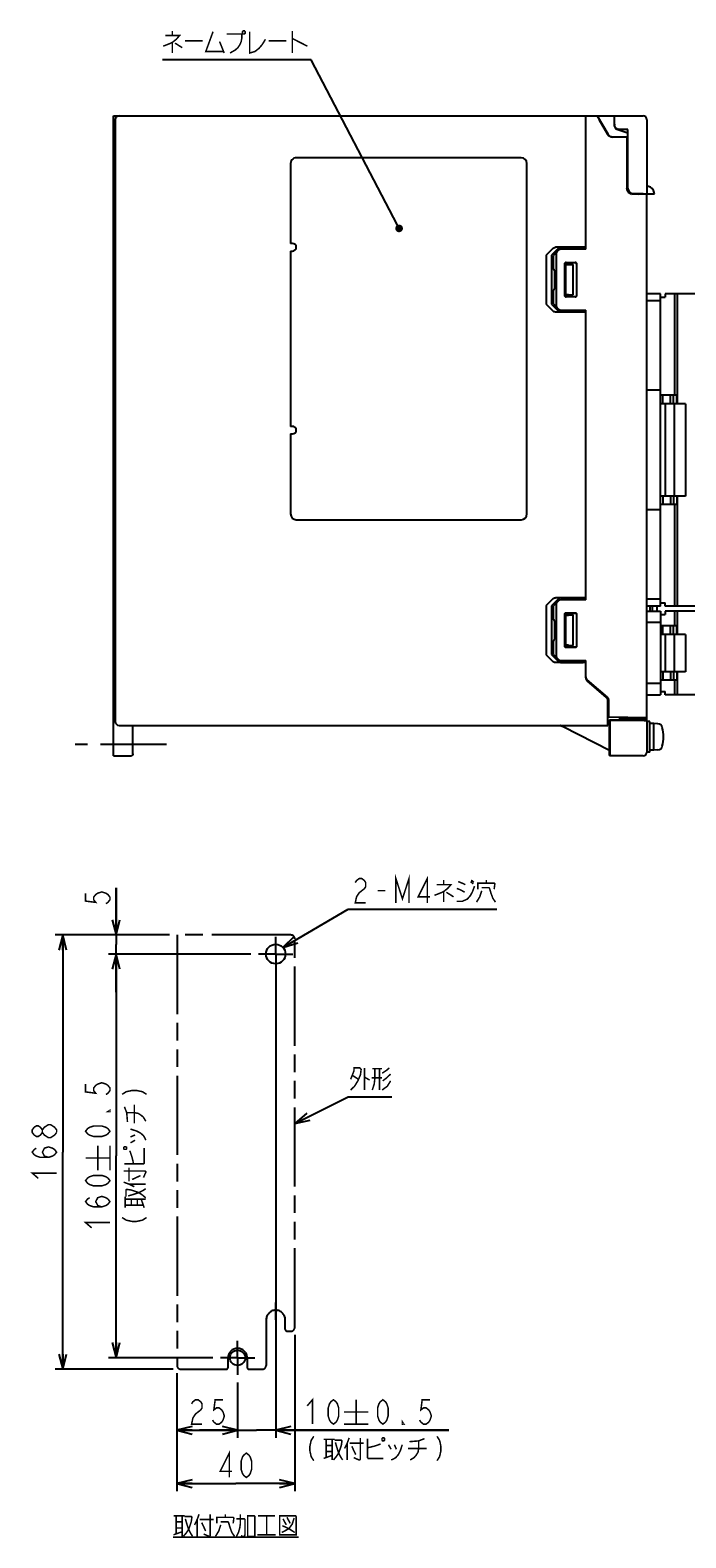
# Model space of a CAD drawing. Extents: x 78 to 816, y 33 to 540.
# Tile 1 of 21: x 78 to 250, y 67 to 462. Entities that reach past the tile are written whole.
import ezdxf

# ---------------------------------------------------------------- set-up
doc = ezdxf.new("R2010")
doc.units = 0
doc.header["$LTSCALE"] = 46.2
doc.linetypes.add('CENTER', pattern=[0.6, 0.375, -0.075, 0.075, -0.075])
doc.linetypes.add('PHANTOM', pattern=[0.8, 0.45, -0.05, 0.1, -0.05, 0.1, -0.05])
doc.layers.get('0').update_dxf_attribs({"linetype": 'CONTINUOUS'})
for name, color, linetype in [('ALL_AXIS', 7, 'CONTINUOUS'), ('ALL_DIM', 7, 'CONTINUOUS'), ('ALL_FEATURES', 7, 'CONTINUOUS'), ('ALL_NOTE', 7, 'CONTINUOUS'), ('DEFAULT_1', 7, 'CENTER'), ('DEFAULT_3', 7, 'PHANTOM')]:
    doc.layers.add(name, color=color, linetype=linetype)
doc.dimstyles.get("Standard").update_dxf_attribs({"dimtxt": 2.5, "dimasz": 2.5, "dimexe": 1.25, "dimexo": 0.625, "dimtad": 1, "dimcen": 2.5, "dimazin": 3, "dimtfac": 1, "dimtmove": 0, "dimatfit": 3})

# ---------------------------------------------------------------- blocks, each defined once
blk = doc.blocks.new('_OPEN')
at = {"color": 0, "linetype": 'BYBLOCK'}
for p, q in [((0, 0), (-1, 0.25)), ((-1, -0.25), (0, 0)), ((-1, 0), (0, 0))]:
    blk.add_line(p, q, dxfattribs=at)
blk = doc.blocks.new('*D11')
at = {"layer": 'ALL_DIM', "color": 2, "linetype": 'CONTINUOUS'}
for p, q in [((100.69, 224.99), (100.69, 237.33)), ((100.69, 237.33), (100.69, 222.49)), ((114.69, 224.99), (98.69, 224.99)), ((100.69, 209.99), (100.69, 222.49)), ((136.09, 219.99), (98.69, 219.99)), ((100.69, 219.99), (100.69, 209.99))]:
    blk.add_line(p, q, dxfattribs=at)
at = {"layer": 'ALL_DIM', "color": 2, "linetype": 'CONTINUOUS', "xscale": 4, "yscale": 4, "zscale": 4}
for p, rotation in [((100.69, 224.99), 270), ((100.69, 219.99), 90)]:
    blk.add_blockref('_OPEN', p, dxfattribs=dict(at, rotation=rotation))
blk = doc.blocks.new('*D12')
at = {"layer": 'ALL_DIM', "color": 2, "linetype": 'CONTINUOUS'}
for p, q in [((114.69, 224.99), (84.69, 224.99)), ((86.69, 224.99), (86.69, 167.99)), ((86.69, 110.99), (86.69, 167.99)), ((115.69, 110.99), (84.69, 110.99))]:
    blk.add_line(p, q, dxfattribs=at)
at = {"layer": 'ALL_DIM', "color": 2, "linetype": 'CONTINUOUS', "xscale": 4, "yscale": 4, "zscale": 4}
for p, rotation in [((86.69, 224.99), 90), ((86.69, 110.99), 270)]:
    blk.add_blockref('_OPEN', p, dxfattribs=dict(at, rotation=rotation))
blk = doc.blocks.new('*D13')
at = {"layer": 'ALL_DIM', "color": 2, "linetype": 'CONTINUOUS'}
for p, q in [((147.59, 119.99), (147.59, 78.99)), ((116.69, 109.99), (116.69, 78.99)), ((116.69, 80.99), (132.14, 80.99)), ((147.59, 80.99), (132.14, 80.99))]:
    blk.add_line(p, q, dxfattribs=at)
at = {"layer": 'ALL_DIM', "color": 2, "linetype": 'CONTINUOUS', "xscale": 4, "yscale": 4, "zscale": 4, "rotation": 180}
blk.add_blockref('_OPEN', (116.69, 80.99), dxfattribs=at)
at = {"layer": 'ALL_DIM', "color": 2, "linetype": 'CONTINUOUS', "xscale": 4, "yscale": 4, "zscale": 4}
blk.add_blockref('_OPEN', (147.59, 80.99), dxfattribs=at)
blk = doc.blocks.new('*D14')
at = {"layer": 'ALL_DIM', "color": 2, "linetype": 'CONTINUOUS'}
for p, q in [((116.69, 109.99), (116.69, 92.99)), ((132.59, 107.49), (132.59, 92.99)), ((116.69, 94.99), (124.64, 94.99)), ((132.59, 94.99), (124.64, 94.99))]:
    blk.add_line(p, q, dxfattribs=at)
at = {"layer": 'ALL_DIM', "color": 2, "linetype": 'CONTINUOUS', "xscale": 4, "yscale": 4, "zscale": 4, "rotation": 180}
blk.add_blockref('_OPEN', (116.69, 94.99), dxfattribs=at)
at = {"layer": 'ALL_DIM', "color": 2, "linetype": 'CONTINUOUS', "xscale": 4, "yscale": 4, "zscale": 4}
blk.add_blockref('_OPEN', (132.59, 94.99), dxfattribs=at)
blk = doc.blocks.new('*D15')
at = {"layer": 'ALL_DIM', "color": 2, "linetype": 'CONTINUOUS'}
for p, q in [((136.09, 219.99), (98.69, 219.99)), ((100.69, 219.99), (100.69, 166.99)), ((100.69, 113.99), (100.69, 166.99)), ((126.09, 113.99), (98.69, 113.99))]:
    blk.add_line(p, q, dxfattribs=at)
at = {"layer": 'ALL_DIM', "color": 2, "linetype": 'CONTINUOUS', "xscale": 4, "yscale": 4, "zscale": 4}
for p, rotation in [((100.69, 219.99), 90), ((100.69, 113.99), 270)]:
    blk.add_blockref('_OPEN', p, dxfattribs=dict(at, rotation=rotation))
blk = doc.blocks.new('*D16')
at = {"layer": 'ALL_DIM', "color": 2, "linetype": 'CONTINUOUS'}
for p, q in [((142.59, 216.6), (142.59, 92.99)), ((132.59, 107.49), (132.59, 92.99)), ((132.59, 94.99), (122.59, 94.99)), ((122.59, 94.99), (137.59, 94.99)), ((188.02, 94.99), (137.59, 94.99)), ((142.59, 94.99), (188.02, 94.99))]:
    blk.add_line(p, q, dxfattribs=at)
at = {"layer": 'ALL_DIM', "color": 2, "linetype": 'CONTINUOUS', "xscale": 4, "yscale": 4, "zscale": 4}
blk.add_blockref('_OPEN', (132.59, 94.99), dxfattribs=at)
at = {"layer": 'ALL_DIM', "color": 2, "linetype": 'CONTINUOUS', "xscale": 4, "yscale": 4, "zscale": 4, "rotation": 180}
blk.add_blockref('_OPEN', (142.59, 94.99), dxfattribs=at)

msp = doc.modelspace()

# ---------------------------------------------------------------- linework, layer by layer
at = {"color": 7, "linetype": 'CONTINUOUS'}
for centre, radius in [((142.592, 219.987), 2.57), ((132.592, 113.987), 2)]:
    msp.add_circle(centre, radius, dxfattribs=at)
at = {"layer": 'ALL_AXIS', "color": 7, "linetype": 'CONTINUOUS'}
for p, q in [((100, 287), (100, 440)), ((100, 433), (100.3, 433)), ((146.5, 427.5), (146.5, 406.5)), ((207, 429), (148, 429)), ((208.5, 335.5), (208.5, 427.5)), ((147, 406.5), (146.5, 406.5)), ((146.5, 404.5), (146.5, 358.5)), ((146.5, 404.5), (147, 404.5)), ((257.98, 393.3), (247.28, 393.3)), ((247.98, 393.3), (247.98, 364.45)), ((250.18, 364.45), (247.18, 364.45)), ((247.18, 364.45), (247.18, 340.15)), ((250.18, 364.45), (250.18, 340.15)), ((147, 358.5), (146.5, 358.5)), ((146.5, 356.5), (146.5, 335.5)), ((146.5, 356.5), (147, 356.5)), ((250.18, 340.15), (247.18, 340.15)), ((247.98, 340.15), (247.98, 311.3)), ((148, 334), (207, 334)), ((242.7, 310), (242.7, 311.3)), ((257.98, 311.3), (247.28, 311.3)), ((257.98, 310), (247.28, 310)), ((247.98, 310), (247.98, 303.9)), ((250.18, 303.9), (247.18, 303.9)), ((247.18, 303.9), (247.18, 294.1)), ((250.18, 303.9), (250.18, 294.1)), ((250.18, 294.1), (247.18, 294.1)), ((247.98, 294.1), (247.98, 288)), ((100, 287), (100.3, 287)), ((257.98, 288), (247.28, 288)), ((240.8, 281), (240, 281)), ((240.8, 273), (240.8, 281)), ((241.8, 280.5), (240.8, 280.5)), ((242.919, 280.402), (241.8, 280.5)), ((241.8, 273.5), (241.8, 280.5)), ((241.8, 273.5), (240.8, 273.5)), ((242.919, 273.598), (241.8, 273.5)), ((240.8, 273), (240, 273))]:
    msp.add_line(p, q, dxfattribs=at)
at = {"layer": 'ALL_AXIS', "color": 7, "linetype": 'CENTER'}
msp.add_line((113.969, 275), (90, 275), dxfattribs=at)
at = {"layer": 'ALL_AXIS', "color": 7, "linetype": 'CONTINUOUS'}
for points in [[(148, 429), (147.666, 428.962), (147.349, 428.851), (147.065, 428.673), (146.827, 428.435), (146.649, 428.151), (146.538, 427.834), (146.5, 427.5)], [(230.231, 277), (230.232, 277.394), (230.234, 277.769), (230.238, 278.105), (230.243, 278.386), (230.248, 278.597), (230.255, 278.728), (230.262, 278.772)], [(230.262, 278.772), (230.269, 278.728), (230.275, 278.597), (230.281, 278.386), (230.286, 278.105), (230.29, 277.769), (230.292, 277.394), (230.293, 277)], [(230.262, 275.228), (230.255, 275.272), (230.248, 275.403), (230.243, 275.614), (230.238, 275.895), (230.234, 276.231), (230.232, 276.606), (230.231, 277)], [(230.293, 277), (230.292, 276.606), (230.29, 276.231), (230.286, 275.895), (230.281, 275.614), (230.275, 275.403), (230.269, 275.272), (230.262, 275.228)]]:
    msp.add_lwpolyline(points, dxfattribs=at)
for centre, radius, start, end in [((207, 427.5), 1.5, 0, 90), ((147, 405.5), 1, 270, 90), ((147, 357.5), 1, 270, 90), ((148, 335.5), 1.5, 180, 270), ((207, 335.5), 1.5, 270, 360), ((242.806, 279.107), 1.3, 15.88085, 85), ((235.4, 277), 9, 344.11915, 15.88085), ((242.806, 274.893), 1.3, 275, 344.11915)]:
    msp.add_arc(centre, radius, start, end, dxfattribs=at)
at = {"layer": 'ALL_DIM', "color": 2, "linetype": 'CONTINUOUS', "const_width": 0.4}
for points in [[(92.692, 235.953), (92.692, 233.889), (95.359, 233.545), (94.825, 234.233), (94.825, 234.921), (95.359, 235.609), (95.892, 235.953), (96.959, 236.297), (98.025, 235.953), (98.559, 235.609), (99.092, 234.921), (99.092, 234.233), (98.559, 233.545), (98.025, 233.201)], [(92.692, 185.856), (92.692, 183.792), (95.359, 183.448), (94.825, 184.136), (94.825, 184.824), (95.359, 185.512), (95.892, 185.856), (96.959, 186.2), (98.025, 185.856), (98.559, 185.512), (99.092, 184.824), (99.092, 184.136), (98.559, 183.448), (98.025, 183.104)], [(102.292, 183.155), (103.359, 183.843), (104.959, 184.187), (106.025, 184.187), (107.625, 183.843), (108.692, 183.155)], [(99.092, 178.976), (99.092, 178.632), (98.559, 178.632), (99.092, 178.976)], [(103.692, 175.931), (103.492, 178.339), (102.892, 179.887)], [(103.492, 178.339), (105.492, 178.339), (106.492, 178.167), (107.292, 177.651), (107.892, 177.135), (108.492, 176.103)], [(105.492, 175.587), (105.492, 180.403)], [(81.359, 173.147), (80.825, 172.459), (80.292, 172.115), (79.759, 172.115), (79.225, 172.459), (78.692, 173.147), (78.692, 173.835), (79.225, 174.523), (79.759, 174.867), (80.292, 174.867), (80.825, 174.523), (81.359, 173.835)], [(82.959, 171.771), (81.892, 172.459), (81.359, 173.147), (81.359, 173.835), (81.892, 174.523), (82.425, 174.867), (82.959, 175.211), (83.492, 175.211)], [(83.492, 175.211), (84.559, 174.523), (85.092, 173.835), (85.092, 173.147)], [(99.092, 173.472), (98.559, 172.784), (98.025, 172.44), (96.959, 172.096), (94.825, 172.096), (93.759, 172.44), (93.225, 172.784), (92.692, 173.472), (93.225, 174.16), (93.759, 174.504), (94.825, 174.848), (96.959, 174.848), (98.025, 174.504), (98.559, 174.16), (99.092, 173.472)], [(104.492, 174.039), (106.092, 173.523), (107.092, 173.007), (107.892, 172.319), (108.292, 171.631), (108.492, 171.115)], [(85.092, 173.147), (84.559, 172.459), (84.025, 172.115), (83.492, 171.771), (82.959, 171.771)], [(104.492, 171.975), (105.692, 172.491)], [(104.492, 170.427), (105.692, 171.115)], [(82.959, 166.611), (81.892, 166.955), (81.359, 167.987), (81.892, 169.019), (82.959, 169.363), (84.025, 169.019), (84.559, 168.675), (85.092, 167.987), (84.559, 167.299), (84.025, 166.955), (82.959, 166.611), (80.825, 166.611), (79.759, 166.955), (79.225, 167.299), (78.692, 167.987), (79.225, 168.675), (79.759, 169.019)], [(92.692, 166.453), (99.092, 166.453)], [(95.892, 163.253), (95.892, 169.653)], [(99.092, 163.253), (99.092, 169.653)], [(102.692, 168.879), (102.892, 168.707), (103.292, 168.707), (103.492, 168.879), (103.492, 169.223), (103.292, 169.395), (102.892, 169.395), (102.692, 169.223), (102.692, 168.879)], [(102.892, 164.923), (107.892, 164.923), (108.092, 165.095), (108.092, 169.051)], [(105.292, 164.923), (104.892, 166.643), (104.492, 167.847), (104.292, 168.363)], [(80.292, 161.107), (78.692, 162.483), (85.092, 162.483)], [(102.692, 163.031), (108.292, 163.031), (108.492, 162.859), (108.492, 162.687), (107.892, 161.311)], [(104.092, 160.279), (104.092, 163.891)], [(99.092, 160.501), (98.559, 159.813), (98.025, 159.469), (96.959, 159.125), (94.825, 159.125), (93.759, 159.469), (93.225, 159.813), (92.692, 160.501), (93.225, 161.189), (93.759, 161.533), (94.825, 161.877), (96.959, 161.877), (98.025, 161.533), (98.559, 161.189), (99.092, 160.501)], [(102.692, 160.107), (104.092, 159.591), (105.492, 158.903)], [(103.292, 156.323), (103.292, 158.043), (103.492, 158.215), (104.692, 158.043), (106.692, 157.355), (107.692, 156.667), (108.492, 155.979)], [(103.892, 156.495), (105.092, 156.839), (106.692, 157.355), (107.692, 157.871), (108.492, 158.387)], [(104.092, 159.591), (108.492, 159.591)], [(104.892, 160.795), (107.092, 161.827)], [(96.959, 153.621), (95.892, 153.965), (95.359, 154.997), (95.892, 156.029), (96.959, 156.373), (98.025, 156.029), (98.559, 155.685), (99.092, 154.997), (98.559, 154.309), (98.025, 153.965), (96.959, 153.621), (94.825, 153.621), (93.759, 153.965), (93.225, 154.309), (92.692, 154.997), (93.225, 155.685), (93.759, 156.029)], [(103.092, 153.399), (103.092, 156.323)], [(103.092, 155.635), (108.492, 155.635)], [(104.692, 154.087), (104.692, 155.635)], [(106.292, 154.087), (106.292, 155.635)], [(108.092, 153.399), (107.292, 155.635)], [(102.292, 150.819), (103.359, 150.131), (104.959, 149.787), (106.025, 149.787), (107.625, 150.131), (108.692, 150.819)], [(103.092, 154.087), (107.892, 154.087)], [(94.292, 148.117), (92.692, 149.493), (99.092, 149.493)], [(120.514, 101.92), (120.858, 102.453), (121.546, 102.987), (122.234, 102.987), (122.922, 102.453), (123.266, 101.92), (123.266, 100.853), (122.922, 100.32)], [(128.77, 102.987), (126.706, 102.987), (126.362, 100.32), (127.05, 100.853), (127.738, 100.853), (128.426, 100.32), (128.77, 99.787), (129.114, 98.72), (128.77, 97.653), (128.426, 97.12), (127.738, 96.587), (127.05, 96.587), (126.362, 97.12), (126.018, 97.653)], [(150.867, 101.387), (152.243, 102.987), (152.243, 96.587)], [(157.747, 96.587), (157.059, 97.12), (156.715, 97.653), (156.371, 98.72), (156.371, 100.853), (156.715, 101.92), (157.059, 102.453), (157.747, 102.987), (158.435, 102.453), (158.779, 101.92), (159.123, 100.853), (159.123, 98.72), (158.779, 97.653), (158.435, 97.12), (157.747, 96.587)], [(163.699, 102.987), (163.699, 96.587)], [(170.718, 96.587), (170.03, 97.12), (169.686, 97.653), (169.342, 98.72), (169.342, 100.853), (169.686, 101.92), (170.03, 102.453), (170.718, 102.987), (171.406, 102.453), (171.75, 101.92), (172.094, 100.853), (172.094, 98.72), (171.75, 97.653), (171.406, 97.12), (170.718, 96.587)], [(183.102, 102.987), (181.038, 102.987), (180.694, 100.32), (181.382, 100.853), (182.07, 100.853), (182.758, 100.32), (183.102, 99.787), (183.446, 98.72), (183.102, 97.653), (182.758, 97.12), (182.07, 96.587), (181.382, 96.587), (180.694, 97.12), (180.35, 97.653)], [(122.922, 100.32), (121.546, 99.253), (120.858, 98.187), (120.514, 96.587), (123.266, 96.587)], [(160.499, 99.787), (166.899, 99.787)], [(160.499, 96.587), (166.899, 96.587)], [(176.222, 96.587), (175.878, 96.587), (175.878, 97.12), (176.222, 96.587)], [(152.587, 93.387), (151.899, 92.32), (151.555, 90.72), (151.555, 89.653), (151.899, 88.053), (152.587, 86.987)], [(155.167, 92.587), (158.091, 92.587)], [(155.855, 92.587), (155.855, 87.787)], [(155.855, 90.987), (157.403, 90.987)], [(157.403, 92.587), (157.403, 87.187)], [(158.091, 92.387), (159.811, 92.387), (159.983, 92.187), (159.811, 90.987), (159.123, 88.987), (158.435, 87.987), (157.747, 87.187)], [(158.263, 91.787), (158.607, 90.587), (159.123, 88.987), (159.639, 87.987), (160.155, 87.187)], [(161.875, 92.987), (161.359, 91.587), (160.671, 90.187)], [(161.359, 91.587), (161.359, 87.187)], [(162.047, 91.587), (165.659, 91.587)], [(164.799, 92.987), (164.799, 87.387), (164.627, 87.187), (164.455, 87.187), (163.079, 87.787)], [(166.691, 92.787), (166.691, 87.787), (166.863, 87.587), (170.819, 87.587)], [(166.691, 90.387), (168.411, 90.787), (169.615, 91.187), (170.131, 91.387)], [(170.647, 92.987), (170.475, 92.787), (170.475, 92.387), (170.647, 92.187), (170.991, 92.187), (171.163, 92.387), (171.163, 92.787), (170.991, 92.987), (170.647, 92.987)], [(172.195, 91.187), (172.883, 89.987)], [(175.807, 91.187), (175.291, 89.587), (174.775, 88.587), (174.087, 87.787), (173.399, 87.387), (172.883, 87.187)], [(173.743, 91.187), (174.259, 89.987)], [(177.699, 91.987), (180.107, 92.187), (181.655, 92.787)], [(180.107, 92.187), (180.107, 90.187), (179.935, 89.187), (179.419, 88.387), (178.903, 87.787), (177.871, 87.187)], [(184.923, 93.387), (185.611, 92.32), (185.955, 90.72), (185.955, 89.653), (185.611, 88.053), (184.923, 86.987)], [(130.422, 82.587), (130.422, 88.987), (128.014, 84.187), (131.11, 84.187)], [(134.894, 82.587), (134.206, 83.12), (133.862, 83.653), (133.518, 84.72), (133.518, 86.853), (133.862, 87.92), (134.206, 88.453), (134.894, 88.987), (135.582, 88.453), (135.926, 87.92), (136.27, 86.853), (136.27, 84.72), (135.926, 83.653), (135.582, 83.12), (134.894, 82.587)], [(155.167, 87.587), (157.403, 88.387)], [(155.855, 89.387), (157.403, 89.387)], [(162.563, 90.787), (163.595, 88.587)], [(177.355, 90.187), (182.171, 90.187)]]:
    msp.add_lwpolyline(points, dxfattribs=at)
at = {"layer": 'ALL_FEATURES', "color": 7, "linetype": 'CONTINUOUS'}
for p, q in [((100, 440), (239, 440)), ((224, 405), (224, 440)), ((227, 440), (229.742, 435.25)), ((231.5, 437.5), (231.5, 439.995)), ((100.5, 439), (100.5, 281)), ((227.497, 439), (229.682, 435.215)), ((231.531, 437.5), (231.531, 439.184)), ((232.162, 436.506), (235, 435.54)), ((232.173, 436.539), (235, 435.577)), ((232.465, 436.501), (235, 436.412)), ((235.031, 436.442), (232.466, 436.532)), ((232.5, 436.485), (232.581, 436.497)), ((235.031, 436.442), (235, 436.412)), ((235, 421.001), (235, 436.412)), ((235.031, 421.032), (235.031, 436.442)), ((240, 439), (240, 419.5)), ((100.3, 287), (100.3, 433)), ((231.041, 434.5), (235, 434.5)), ((234.765, 434.43), (231.041, 434.43)), ((234.765, 434.43), (234.8, 434.465)), ((234.765, 434.43), (234.765, 420.95)), ((234.8, 434.465), (234.8, 420.949)), ((234.8, 434.465), (235, 434.465)), ((236, 419.592), (236, 419.479)), ((236.499, 419.5), (236.036, 419.573)), ((236.068, 419.606), (236.532, 419.533)), ((239, 419.536), (236.532, 419.533)), ((239, 419.536), (239, 419.5)), ((240, 419.318), (236.214, 419.451)), ((236.499, 419.5), (242.002, 419.5)), ((240, 281.268), (240, 419.318)), ((213.782, 403.625), (215.432, 405.293)), ((216.806, 405.245), (215.127, 403.578)), ((216.914, 404.79), (215.5, 403.352)), ((224, 405.5), (215.997, 405.5)), ((216.2, 403.852), (216.2, 390.148)), ((224, 405), (217.122, 404.88)), ((217.382, 405.452), (223.3, 405.448)), ((223.3, 405.448), (223.3, 404.988)), ((223.3, 405.448), (224, 405.423)), ((213.657, 390.656), (213.657, 403.344)), ((215, 403.297), (215, 390.703)), ((215.5, 399.795), (215.5, 403.352)), ((218.454, 392.754), (218.454, 401.246)), ((218.5, 392.8), (218.5, 401.2)), ((218.7, 393), (218.7, 401)), ((218.7, 401), (218.738, 400.962)), ((218.7, 401), (220.7, 401)), ((218.738, 393.038), (218.738, 400.962)), ((218.738, 400.962), (219.079, 400.962)), ((218.754, 401.546), (221.247, 401.547)), ((218.8, 401.5), (221.2, 401.5)), ((219.468, 400.968), (220.7, 401)), ((220.7, 393), (220.7, 401)), ((221.5, 401.2), (221.5, 392.8)), ((221.547, 401.247), (221.547, 392.753)), ((215.863, 399.494), (215.795, 399.495)), ((215.863, 394.506), (215.863, 399.494)), ((215.5, 390.648), (215.5, 394.205)), ((215.863, 394.506), (215.795, 394.505)), ((218.7, 393), (218.738, 393.038)), ((218.7, 393), (220.7, 393)), ((221.247, 392.453), (218.754, 392.454)), ((221.2, 392.5), (218.8, 392.5)), ((219.468, 393.032), (220.7, 393)), ((243.58, 393.3), (240, 393.3)), ((243.58, 311.3), (243.58, 393.3)), ((243.58, 392.4), (244.78, 392.4)), ((244.78, 393.3), (244.78, 392.4)), ((247.28, 393.3), (244.78, 393.3)), ((247.28, 393.3), (247.28, 366.65)), ((215.432, 388.707), (213.782, 390.375)), ((215.127, 390.422), (216.806, 388.755)), ((215.5, 390.648), (216.914, 389.21)), ((224, 388.5), (215.997, 388.5)), ((217.122, 389.12), (224, 389)), ((217.382, 388.548), (223.3, 388.552)), ((223.3, 389.012), (223.3, 388.552)), ((224, 388.577), (223.3, 388.552)), ((224, 313), (224, 389)), ((243.58, 391.45), (240, 391.45)), ((243.58, 368), (240, 368)), ((247.84, 366.65), (243.58, 366.65)), ((247.18, 364.45), (243.58, 364.45)), ((244.23, 364.45), (244.23, 366.65)), ((244.78, 364.45), (244.78, 340.15)), ((246.23, 364.45), (246.23, 366.65)), ((246.98, 364.45), (246.98, 366.65)), ((247.84, 364.45), (247.84, 366.65)), ((243.58, 336.6), (240, 336.6)), ((247.18, 340.15), (243.58, 340.15)), ((247.84, 337.95), (243.58, 337.95)), ((244.23, 340.15), (244.23, 337.95)), ((246.23, 340.15), (246.23, 337.95)), ((246.98, 340.15), (246.98, 337.95)), ((247.28, 337.95), (247.28, 311.3)), ((247.84, 340.15), (247.84, 337.95)), ((213.782, 311.625), (215.432, 313.293)), ((216.806, 313.245), (215.127, 311.578)), ((216.914, 312.79), (215.5, 311.352)), ((224, 313.5), (215.997, 313.5)), ((224, 313), (217.122, 312.88)), ((217.382, 313.452), (223.3, 313.448)), ((223.3, 313.448), (224, 313.423)), ((223.3, 313.448), (223.3, 312.988)), ((243.58, 313.15), (240, 313.15)), ((213.657, 298.656), (213.657, 311.344)), ((215, 311.297), (215, 298.703)), ((215.5, 307.795), (215.5, 311.352)), ((216.2, 311.852), (216.2, 298.148)), ((218.454, 300.754), (218.454, 309.246)), ((218.5, 300.8), (218.5, 309.2)), ((218.7, 309), (220.7, 309)), ((218.7, 309), (218.738, 308.962)), ((218.7, 301), (218.7, 309)), ((218.738, 308.962), (219.079, 308.962)), ((218.738, 301.038), (218.738, 308.962)), ((218.754, 309.546), (221.247, 309.547)), ((218.8, 309.5), (221.2, 309.5)), ((219.468, 308.968), (220.7, 309)), ((220.7, 301), (220.7, 309)), ((221.5, 309.2), (221.5, 300.8)), ((221.547, 309.247), (221.547, 300.753)), ((243.58, 311.3), (240, 311.3)), ((240, 310), (243.58, 310)), ((240.9, 310), (240.9, 311.3)), ((241.5, 310), (241.5, 311.3)), ((243.58, 312.2), (244.78, 312.2)), ((243.58, 310), (243.58, 288)), ((243.58, 309.1), (244.78, 309.1)), ((244.78, 311.3), (244.78, 312.2)), ((247.28, 311.3), (244.78, 311.3)), ((247.28, 310), (244.78, 310)), ((244.78, 310), (244.78, 309.1)), ((247.28, 310), (247.28, 306.1)), ((215.863, 307.494), (215.795, 307.495)), ((215.863, 302.506), (215.863, 307.494)), ((243.58, 307), (240, 307)), ((247.84, 306.1), (243.58, 306.1)), ((244.23, 303.9), (244.23, 306.1)), ((246.23, 303.9), (246.23, 306.1)), ((246.98, 303.9), (246.98, 306.1)), ((247.84, 303.9), (247.84, 306.1)), ((215.5, 298.648), (215.5, 302.205)), ((215.863, 302.506), (215.795, 302.505)), ((218.7, 301), (218.738, 301.038)), ((218.7, 301), (220.7, 301)), ((219.468, 301.032), (220.7, 301)), ((247.18, 303.9), (243.58, 303.9)), ((244.78, 303.9), (244.78, 294.1)), ((215.432, 296.707), (213.782, 298.375)), ((215.127, 298.422), (216.806, 296.755)), ((215.5, 298.648), (216.914, 297.21)), ((217.122, 297.12), (224, 297)), ((221.247, 300.453), (218.754, 300.454)), ((221.2, 300.5), (218.8, 300.5)), ((223.3, 297.012), (223.3, 296.552)), ((224, 292.458), (224, 297)), ((224, 296.5), (215.997, 296.5)), ((217.382, 296.548), (223.3, 296.552)), ((224, 296.577), (223.3, 296.552)), ((247.18, 294.1), (243.58, 294.1)), ((244.23, 294.1), (244.23, 291.9)), ((246.23, 294.1), (246.23, 291.9)), ((246.98, 294.1), (246.98, 291.9)), ((247.84, 294.1), (247.84, 291.9)), ((229.653, 287.399), (224.347, 291.973)), ((229.453, 287.299), (224.347, 291.701)), ((243.58, 291), (240, 291)), ((247.84, 291.9), (243.58, 291.9)), ((247.28, 291.9), (247.28, 288)), ((100, 272), (100, 287)), ((229.8, 280), (229.8, 286.542)), ((230, 282.175), (230, 286.642)), ((240, 288), (243.58, 288)), ((243.58, 288.9), (244.78, 288.9)), ((244.78, 288), (244.78, 288.9)), ((247.28, 288), (244.78, 288)), ((229.8, 284), (230, 284)), ((240, 282), (230, 282.175)), ((230.175, 281.425), (232.487, 281.426)), ((230.349, 281.251), (230.175, 281.425)), ((230.175, 272.087), (230.175, 281.425)), ((239.251, 281.251), (230.349, 281.251)), ((232.834, 281.434), (233, 281.6)), ((233, 281.6), (233, 282.122)), ((233, 281.913), (233.6, 281.923)), ((233.6, 282.112), (233.6, 281.923)), ((239.834, 281.583), (239.991, 281.269)), ((239.991, 281.268), (239.991, 281.269)), ((239.991, 281.268), (239.991, 273.009)), ((101.5, 280), (229.8, 280)), ((105.14, 272.5), (105.14, 280)), ((217.27, 279.974), (217.246, 280)), ((100, 272), (104.639, 272)), ((230.331, 272.009), (230.175, 272.087)), ((230.331, 272.009), (230.332, 272.009)), ((238.991, 272.009), (230.332, 272.009))]:
    msp.add_line(p, q, dxfattribs=at)
for points in [[(226.96, 440), (226.967, 439.971), (227.01, 439.879), (227.088, 439.73), (227.199, 439.526), (227.337, 439.28), (227.497, 439)], [(231.531, 439.184), (231.529, 439.361), (231.526, 439.526), (231.522, 439.672), (231.518, 439.796), (231.512, 439.893), (231.506, 439.96), (231.5, 439.995)], [(236.214, 419.451), (235.835, 419.513), (235.485, 419.669), (235.186, 419.908), (234.957, 420.215), (234.814, 420.57), (234.765, 420.95)], [(234.8, 420.949), (234.822, 420.693), (234.887, 420.445), (234.994, 420.212), (235.139, 420), (235.317, 419.816), (235.525, 419.665), (235.754, 419.552), (236, 419.479)], [(236.036, 419.573), (235.618, 419.786), (235.286, 420.118), (235.073, 420.537), (235, 421.001)], [(235.031, 421.032), (235.105, 420.569), (235.318, 420.15), (235.65, 419.819), (236.068, 419.606)], [(242, 419.5), (241.957, 419.904), (241.76, 420.447), (241.409, 420.919), (240.934, 421.266), (240.391, 421.46), (240, 421.5)], [(215.432, 405.293), (215.576, 405.4), (215.767, 405.472), (215.997, 405.5)], [(216.41, 404.278), (216.321, 404.172), (216.256, 404.063), (216.215, 403.956), (216.2, 403.852)], [(217.382, 405.452), (217.148, 405.424), (216.954, 405.352), (216.806, 405.245)], [(213.657, 403.344), (213.67, 403.44), (213.711, 403.535), (213.782, 403.625)], [(215.127, 403.578), (215.055, 403.488), (215.013, 403.393), (215, 403.297)], [(218.454, 401.246), (218.477, 401.361), (218.542, 401.458), (218.639, 401.523), (218.754, 401.546)], [(218.8, 401.5), (218.685, 401.477), (218.588, 401.412), (218.523, 401.315), (218.5, 401.2)], [(219.079, 400.962), (219.283, 400.964), (219.468, 400.968)], [(221.5, 401.2), (221.477, 401.315), (221.412, 401.412), (221.315, 401.477), (221.2, 401.5)], [(221.247, 401.547), (221.362, 401.524), (221.46, 401.459), (221.525, 401.362), (221.547, 401.247)], [(218.754, 392.454), (218.639, 392.477), (218.542, 392.542), (218.477, 392.639), (218.454, 392.754)], [(218.5, 392.8), (218.523, 392.685), (218.588, 392.588), (218.685, 392.523), (218.8, 392.5)], [(219.468, 393.032), (219.283, 393.036), (219.079, 393.038), (218.738, 393.038)], [(221.2, 392.5), (221.315, 392.523), (221.412, 392.588), (221.477, 392.685), (221.5, 392.8)], [(221.547, 392.753), (221.525, 392.638), (221.46, 392.541), (221.362, 392.476), (221.247, 392.453)], [(213.782, 390.375), (213.711, 390.465), (213.67, 390.56), (213.657, 390.656)], [(215, 390.703), (215.013, 390.607), (215.055, 390.512), (215.127, 390.422)], [(215.997, 388.5), (215.767, 388.528), (215.576, 388.6), (215.432, 388.707)], [(216.2, 390.148), (216.215, 390.044), (216.256, 389.937), (216.321, 389.828), (216.41, 389.722)], [(216.806, 388.755), (216.954, 388.648), (217.148, 388.576), (217.382, 388.548)], [(215.432, 313.293), (215.576, 313.4), (215.767, 313.472), (215.997, 313.5)], [(217.382, 313.452), (217.148, 313.424), (216.954, 313.352), (216.806, 313.245)], [(213.657, 311.344), (213.67, 311.44), (213.711, 311.535), (213.782, 311.625)], [(215.127, 311.578), (215.055, 311.488), (215.013, 311.393), (215, 311.297)], [(216.41, 312.278), (216.321, 312.172), (216.256, 312.063), (216.215, 311.956), (216.2, 311.852)], [(218.454, 309.246), (218.477, 309.361), (218.542, 309.458), (218.639, 309.523), (218.754, 309.546)], [(218.8, 309.5), (218.685, 309.477), (218.588, 309.412), (218.523, 309.315), (218.5, 309.2)], [(219.079, 308.962), (219.283, 308.964), (219.468, 308.968)], [(221.5, 309.2), (221.477, 309.315), (221.412, 309.412), (221.315, 309.477), (221.2, 309.5)], [(221.247, 309.547), (221.362, 309.524), (221.46, 309.459), (221.525, 309.362), (221.547, 309.247)], [(218.5, 300.8), (218.523, 300.685), (218.588, 300.588), (218.685, 300.523), (218.8, 300.5)], [(219.468, 301.032), (219.283, 301.036), (219.079, 301.038), (218.738, 301.038)], [(221.2, 300.5), (221.315, 300.523), (221.412, 300.588), (221.477, 300.685), (221.5, 300.8)], [(213.782, 298.375), (213.711, 298.465), (213.67, 298.56), (213.657, 298.656)], [(215, 298.703), (215.013, 298.607), (215.055, 298.512), (215.127, 298.422)], [(216.2, 298.148), (216.215, 298.044), (216.256, 297.937), (216.321, 297.828), (216.41, 297.722)], [(218.754, 300.454), (218.639, 300.477), (218.542, 300.542), (218.477, 300.639), (218.454, 300.754)], [(221.547, 300.753), (221.525, 300.638), (221.46, 300.541), (221.362, 300.476), (221.247, 300.453)], [(215.997, 296.5), (215.767, 296.528), (215.576, 296.6), (215.432, 296.707)], [(216.806, 296.755), (216.954, 296.648), (217.148, 296.576), (217.382, 296.548)], [(230.332, 272.009), (230.336, 272.041), (230.34, 272.14), (230.344, 272.299), (230.347, 272.506), (230.349, 272.749), (230.349, 281.251)], [(232.834, 281.434), (232.807, 281.431), (232.735, 281.429), (232.625, 281.427), (232.487, 281.426)], [(239.834, 281.583), (239.798, 281.587), (239.697, 281.591), (239.538, 281.595), (239.332, 281.598), (239.092, 281.599), (233, 281.6)], [(239.251, 281.251), (239.494, 281.253), (239.701, 281.256), (239.86, 281.26), (239.959, 281.264), (239.991, 281.268)], [(230.175, 273.411), (217.997, 279.595), (217.753, 279.721), (217.55, 279.825), (217.397, 279.905), (217.304, 279.955), (217.27, 279.974)], [(105.14, 272.5), (105.115, 272.346), (105.044, 272.206), (104.934, 272.096), (104.794, 272.024), (104.639, 272)]]:
    msp.add_lwpolyline(points, dxfattribs=at)
for centre, radius, start, end in [((101.5, 439), 1, 90, 180), ((239, 439), 1, 0, 90), ((232.5, 437.5), 1.05, 164.0123, 251.209), ((232.5, 437.5), 1, 180, 268), ((232.5, 437.5), 0.969, 180, 268), ((232.5, 437.5), 1.015, 251.209, 270), ((231.041, 436), 1.57, 210, 270), ((231.041, 436), 1.5, 210, 270), ((236.8, 419.864), 1.064, 333.78116, 339.98404), ((217.128, 404.58), 0.3, 91, 135.5), ((215.8, 399.795), 0.3, 180, 269), ((215.8, 394.205), 0.3, 91, 180), ((217.128, 389.42), 0.3, 224.5, 269), ((217.128, 312.58), 0.3, 91, 135.5), ((215.8, 307.795), 0.3, 180, 269), ((215.8, 302.205), 0.3, 91, 180), ((217.128, 297.42), 0.3, 224.5, 269), ((225, 292.731), 1, 180, 229.23639), ((225, 292.458), 1, 180, 229.23639), ((228.8, 286.542), 1, 0, 49.23639), ((229, 286.642), 1, 0, 49.23639), ((101.5, 281), 1, 180, 270), ((238.991, 273.009), 1, 270.06309, 359.93691)]:
    msp.add_arc(centre, radius, start, end, dxfattribs=at)
at = {"layer": 'ALL_NOTE', "color": 2, "linetype": 'CONTINUOUS'}
for p, q in [((151.428, 454.697), (112.9, 454.697)), ((151.928, 454.697), (151.428, 454.697)), ((174.52, 411.343), (151.928, 454.697)), ((144.485, 221.724), (161.592, 231.804)), ((161.592, 231.804), (162.092, 231.804)), ((162.092, 231.804), (200.62, 231.804)), ((147.592, 175.536), (161.592, 182.496)), ((161.592, 182.496), (162.092, 182.496)), ((162.092, 182.496), (173.1, 182.496))]:
    msp.add_line(p, q, dxfattribs=at)
at = {"layer": 'ALL_NOTE', "color": 2, "linetype": 'CONTINUOUS', "const_width": 0.4}
for points in [[(113.588, 461.097), (117.372, 461.097), (116.512, 460.097), (115.48, 459.297), (114.62, 458.897), (113.072, 458.297)], [(115.48, 462.297), (115.48, 461.097)], [(115.48, 459.297), (115.48, 456.497)], [(116.168, 459.097), (118.06, 457.897)], [(118.748, 459.697), (123.392, 459.697)], [(126.144, 462.097), (124.252, 456.897), (128.896, 456.897)], [(127.864, 459.497), (129.068, 456.497)], [(129.756, 461.497), (133.712, 461.497), (133.712, 460.497), (133.54, 459.497), (133.196, 458.697), (132.68, 457.897), (131.992, 457.297), (130.616, 456.497)], [(134.056, 462.297), (133.884, 462.097), (133.884, 461.697), (134.056, 461.497), (134.4, 461.497), (134.572, 461.697), (134.572, 462.097), (134.4, 462.297), (134.056, 462.297)], [(135.776, 462.097), (135.776, 456.497), (137.152, 456.897), (138.184, 457.697), (139.044, 458.697), (139.904, 460.097)], [(140.764, 459.697), (145.408, 459.697)], [(146.956, 462.297), (146.956, 456.497)], [(146.956, 460.297), (150.912, 458.297)], [(163.468, 238.737), (163.812, 239.271), (164.5, 239.804), (165.188, 239.804), (165.876, 239.271), (166.22, 238.737), (166.22, 237.671), (165.876, 237.137)], [(174.132, 233.404), (174.132, 239.804), (175.852, 234.471), (177.572, 239.804), (177.572, 233.404)], [(182.388, 233.404), (182.388, 239.804), (179.98, 235.004), (183.076, 235.004)], [(184.796, 238.204), (188.58, 238.204), (187.72, 237.204), (186.688, 236.404), (185.828, 236.004), (184.28, 235.404)], [(186.688, 239.404), (186.688, 238.204)], [(190.128, 233.804), (191.504, 233.804), (192.88, 234.404), (193.74, 235.404), (194.256, 236.404), (194.772, 237.804)], [(190.472, 239.004), (191.504, 238.604), (192.364, 238.204)], [(193.74, 239.004), (194.428, 238.404)], [(193.912, 239.404), (194.6, 238.804)], [(195.632, 237.004), (195.632, 238.604), (199.932, 238.604), (200.104, 238.404), (199.932, 237.004)], [(196.664, 237.404), (198.556, 237.404), (198.728, 237.204), (199.072, 236.004), (199.588, 234.604), (200.276, 233.604)], [(197.868, 238.604), (197.868, 239.404)], [(165.876, 237.137), (164.5, 236.071), (163.812, 235.004), (163.468, 233.404), (166.22, 233.404)], [(169.316, 236.604), (171.38, 236.604)], [(186.688, 236.404), (186.688, 233.604)], [(187.376, 236.204), (189.268, 235.004)], [(190.128, 237.204), (191.16, 236.804), (192.192, 236.204)], [(196.664, 236.604), (196.148, 235.004), (195.288, 233.604)], [(162.264, 187.096), (163.124, 189.296), (163.124, 190.096), (164.672, 190.096), (165.016, 189.696), (164.844, 188.296), (164.156, 186.696), (163.296, 185.296), (162.264, 184.296)], [(165.876, 190.096), (165.876, 184.296)], [(168.628, 189.896), (168.628, 187.496), (168.456, 185.896), (167.94, 184.296)], [(167.94, 189.896), (170.52, 189.896)], [(169.832, 189.896), (169.832, 184.296)], [(170.52, 188.696), (171.724, 189.496), (172.412, 190.096)], [(162.78, 188.096), (164.328, 187.096)], [(165.876, 187.696), (167.252, 186.896)], [(170.52, 187.496), (167.768, 187.496)], [(172.756, 186.696), (171.896, 185.296), (170.52, 184.296)], [(172.756, 188.496), (171.724, 187.496), (170.692, 186.696)], [(115.785, 72.54), (118.709, 72.54)], [(116.473, 72.54), (116.473, 67.74)], [(118.021, 72.54), (118.021, 67.14)], [(118.709, 72.34), (120.429, 72.34), (120.601, 72.14), (120.429, 70.94), (119.741, 68.94), (119.053, 67.94), (118.365, 67.14)], [(118.881, 71.74), (119.225, 70.54), (119.741, 68.94), (120.257, 67.94), (120.773, 67.14)], [(122.493, 72.94), (121.977, 71.54), (121.289, 70.14)], [(121.977, 71.54), (121.977, 67.14)], [(122.665, 71.54), (126.277, 71.54)], [(125.417, 72.94), (125.417, 67.34), (125.245, 67.14), (125.073, 67.14), (123.697, 67.74)], [(127.137, 70.54), (127.137, 72.14), (131.437, 72.14), (131.609, 71.94), (131.437, 70.54)], [(129.373, 72.14), (129.373, 72.94)], [(132.297, 67.14), (132.813, 68.14), (133.157, 69.34), (133.329, 70.54), (133.329, 72.94)], [(132.297, 71.74), (134.361, 71.74), (134.533, 71.54), (134.533, 67.54), (134.361, 67.14), (133.845, 67.14), (133.501, 67.34)], [(135.221, 72.54), (135.221, 67.14), (137.113, 67.14), (137.113, 72.34), (136.941, 72.54), (135.221, 72.54)], [(137.973, 72.54), (142.445, 72.54)], [(140.209, 72.54), (140.209, 67.54)], [(143.649, 72.54), (143.649, 67.54), (147.949, 67.54), (147.949, 72.34), (147.777, 72.54), (143.649, 72.54)], [(147.433, 71.94), (146.917, 70.34), (146.057, 69.14), (144.165, 68.14)], [(144.509, 71.74), (145.369, 70.14)], [(145.541, 72.14), (146.401, 70.54)], [(115.785, 67.54), (118.021, 68.34)], [(116.473, 70.94), (118.021, 70.94)], [(116.473, 69.34), (118.021, 69.34)], [(123.181, 70.74), (124.213, 68.54)], [(128.169, 70.14), (127.653, 68.54), (126.793, 67.14)], [(128.169, 70.94), (130.061, 70.94), (130.233, 70.74), (130.577, 69.54), (131.093, 68.14), (131.781, 67.14)], [(137.801, 67.54), (142.617, 67.54)], [(144.337, 69.94), (146.057, 69.14), (147.605, 68.14)], [(115.613, 66.94), (148.637, 66.94)]]:
    msp.add_lwpolyline(points, dxfattribs=at)
at = {"layer": 'ALL_NOTE', "color": 2, "linetype": 'CONTINUOUS', "const_width": 1}
msp.add_lwpolyline([(174.482, 410.456, 1), (175.482, 410.456, 1)], format="xyb", close=True, dxfattribs=at)
at = {"layer": 'ALL_NOTE', "color": 2, "linetype": 'CONTINUOUS'}
for points in [[(147.424, 224.617), (144.485, 221.724), (148.439, 222.893)], [(150.729, 178.212), (147.592, 175.536), (151.619, 176.421)]]:
    msp.add_lwpolyline(points, dxfattribs=at)
at = {"layer": 'DEFAULT_1', "color": 7, "linetype": 'CENTER'}
for p, q in [((142.592, 219.987), (142.592, 224.487)), ((142.592, 219.987), (138.092, 219.987)), ((142.592, 219.987), (142.592, 214.975)), ((142.592, 219.987), (147.092, 219.987)), ((142.592, 123.987), (142.592, 128.487)), ((132.592, 113.987), (132.592, 118.487)), ((132.592, 113.987), (128.092, 113.987)), ((132.592, 113.987), (132.592, 109.487)), ((132.592, 113.987), (137.092, 113.987))]:
    msp.add_line(p, q, dxfattribs=at)
at = {"layer": 'DEFAULT_3', "color": 8, "linetype": 'PHANTOM'}
for p, q in [((116.692, 224.987), (116.692, 111.987)), ((146.592, 224.987), (116.692, 224.987)), ((147.592, 121.987), (147.592, 223.987)), ((140.092, 123.987), (140.092, 111.987)), ((145.092, 121.487), (145.092, 123.987)), ((145.592, 120.987), (146.592, 120.987)), ((117.692, 110.987), (129.592, 110.987)), ((130.092, 111.487), (130.092, 113.987)), ((135.092, 113.987), (135.092, 111.487)), ((135.592, 110.987), (139.092, 110.987))]:
    msp.add_line(p, q, dxfattribs=at)
for centre, radius, start, end in [((146.592, 223.987), 1, 0, 90), ((142.592, 123.987), 2.5, 0, 180), ((145.592, 121.487), 0.5, 180, 270), ((146.592, 121.987), 1, 270, 360), ((132.592, 113.987), 2.5, 0, 180), ((117.692, 111.987), 1, 180, 270), ((129.592, 111.487), 0.5, 270, 360), ((135.592, 111.487), 0.5, 180, 270), ((139.092, 111.987), 1, 270, 360)]:
    msp.add_arc(centre, radius, start, end, dxfattribs=at)

# ---------------------------------------------------------------- dimensions: what is measured, and where the dimension line sits
at = {"layer": 'ALL_DIM', "color": 2, "linetype": 'CONTINUOUS'}
for base, p1, p2, angle, picture, middle in [((100.692, 219.987), (114.692, 224.987), (136.092, 219.987), 270, '*D11', (99.092, 231.825)), ((86.692, 110.987), (114.692, 224.987), (115.692, 110.987), 270, '*D12', (85.092, 159.731)), ((100.692, 113.987), (136.092, 219.987), (126.092, 113.987), 270, '*D15', (99.092, 146.741)), ((132.592, 94.987), (142.592, 216.595), (132.592, 107.487), 180, '*D16', (149.491, 96.587))]:
    dim = msp.add_linear_dim(base=base, p1=p1, p2=p2, angle=angle, dimstyle='Standard', dxfattribs=at)
    dim.commit()
    dim.dimension.update_dxf_attribs({"geometry": picture, "text_midpoint": middle, "dimtype": 128})
for base, p2, picture, middle in [((147.592, 80.987), (147.592, 119.987), '*D13', (126.638, 82.587)), ((132.592, 94.987), (132.592, 107.487), '*D14', (119.138, 96.587))]:
    dim = msp.add_linear_dim(base=base, p1=(116.692, 109.987), p2=p2, dimstyle='Standard', dxfattribs=at)
    dim.commit()
    dim.dimension.update_dxf_attribs({"geometry": picture, "text_midpoint": middle, "dimtype": 128})

doc.saveas('drawing.dxf')
